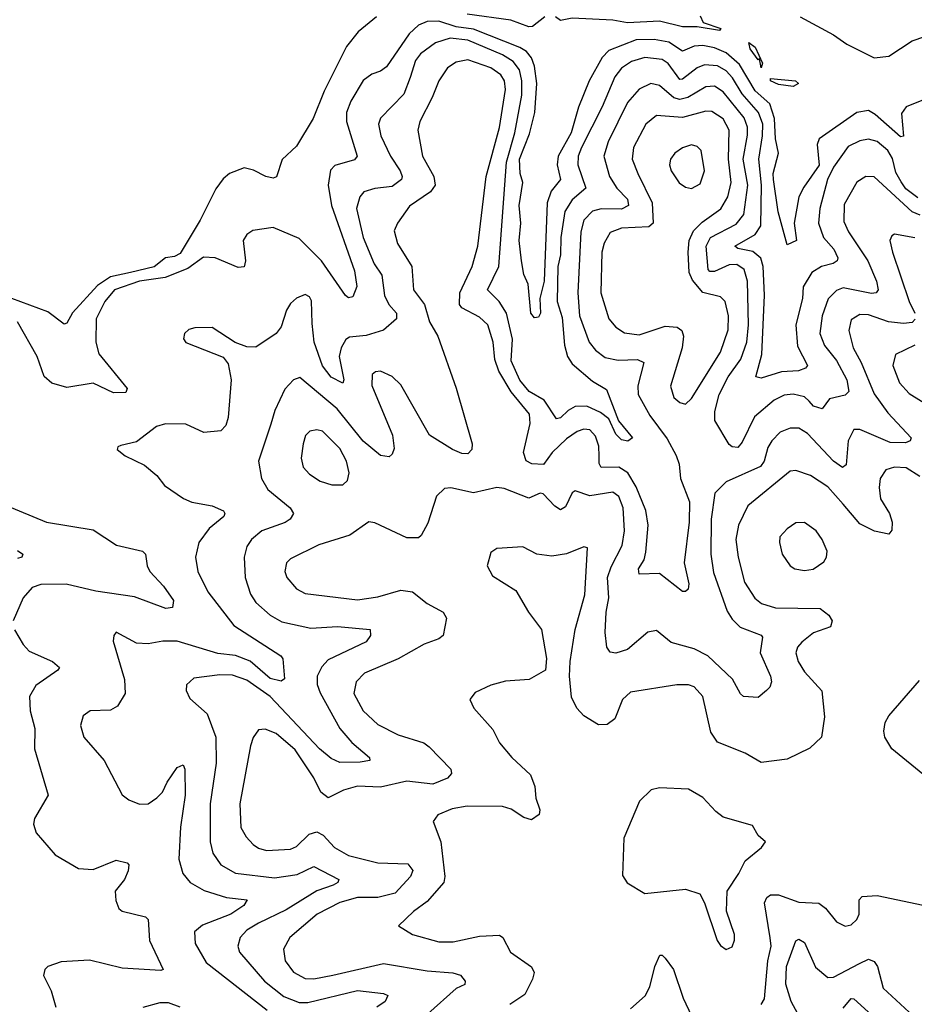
# Model space of a CAD drawing. Extents: x 2143765 to 2212931, y 878955 to 1017455.
# Tile 83 of 256: x 2157132 to 2160213, y 919485 to 922875. Entities that reach past the tile are written whole.
import ezdxf

# ---------------------------------------------------------------- set-up
doc = ezdxf.new("R2010")
doc.units = 0

msp = doc.modelspace()

# ---------------------------------------------------------------- linework, layer by layer
at = {"layer": '0CON20XD'}
for points in [[(2158360.6, 922885), (2158297.3, 922832.7), (2158257.3, 922782.7), (2158181.1, 922628.9), (2158142.5, 922535), (2158085, 922440), (2158036.4, 922393.6), (2158016.4, 922333.6), (2158005, 922330), (2157980, 922335), (2157937.1, 922357.1), (2157905, 922364.5), (2157855, 922345.6), (2157832.9, 922327.1), (2157807.5, 922292.5), (2157753.8, 922185), (2157685, 922070.3), (2157665, 922059.6), (2157634.4, 922055.6), (2157595, 922024.6), (2157513.6, 922005), (2157445, 921989.4), (2157400.2, 921959.8), (2157314.6, 921865.4), (2157295, 921830), (2157285, 921826.7), (2157229.4, 921869.4), (2157104.9, 921914.9)], [(2158940, 922885), (2158898.3, 922851.7), (2158885, 922850), (2158823.1, 922873.1), (2158673.6, 922893.6)], [(2159475, 922888), (2159485.3, 922865.3), (2159546.2, 922845), (2159541.7, 922838.3), (2159465, 922850.8), (2159415, 922850.2), (2159335, 922870.3), (2159225, 922864.4), (2159175, 922873.3), (2159035, 922880.7), (2158995, 922872.5), (2158977.5, 922885)], [(2159820, 922885), (2159935, 922823.2), (2159980.9, 922790.9), (2160075, 922743.3), (2160125, 922749.2), (2160205, 922801.9), (2160289.4, 922830.6)], [(2160445, 922679.2), (2160184.6, 922575), (2160168.4, 922551.6), (2160175, 922474.3), (2160165, 922472.3), (2160078.1, 922548.1), (2160055, 922562.5), (2160015, 922555.6), (2159884.7, 922465), (2159878, 922445), (2159885.4, 922374.6), (2159831.8, 922298.2), (2159815.6, 922265), (2159799.3, 922175), (2159807.1, 922115), (2159775, 922100), (2159743.6, 922213.6), (2159727.7, 922325), (2159727.2, 922345), (2159744.5, 922415.5), (2159734.9, 922464.9), (2159731.8, 922535), (2159715.1, 922585), (2159665, 922630), (2159610.3, 922720.3), (2159565, 922760.6), (2159525, 922778.2), (2159484.2, 922785.8), (2159455, 922784.1), (2159415, 922766.2), (2159367.6, 922797.6), (2159317.4, 922807.4), (2159255, 922806.2), (2159161.3, 922768.7), (2159138, 922745), (2159093.6, 922665), (2159056.5, 922573.5), (2159030.7, 922485), (2158986.7, 922405), (2158983.5, 922375), (2158994.1, 922325), (2158962.6, 922285), (2158948.7, 922245), (2158938.3, 921975), (2158923.6, 921915), (2158925.5, 921865), (2158919.2, 921850.8), (2158905, 921848.6), (2158892.2, 921865), (2158883.5, 921965), (2158867.7, 921997.7), (2158860.7, 922045), (2158852.4, 922115), (2158858.4, 922175), (2158852.5, 922235), (2158864.3, 922314.3), (2158856, 922345), (2158853, 922395), (2158887.4, 922482.6), (2158906, 922555), (2158912.9, 922655), (2158905.5, 922715), (2158894.3, 922744.3), (2158877.2, 922765), (2158855, 922779.2), (2158695, 922842.8), (2158635, 922850.3), (2158575, 922869.5), (2158535, 922868.7), (2158505, 922856.6), (2158473.2, 922826.8), (2158395, 922712.3), (2158375, 922697.7), (2158345, 922687.7), (2158315, 922665.4), (2158272.6, 922595), (2158257.8, 922555), (2158257.6, 922525), (2158293.8, 922405), (2158285, 922392.5), (2158217.2, 922372.8), (2158203.1, 922356.9), (2158194.3, 922305), (2158206, 922235), (2158285, 922010), (2158293.4, 921956.6), (2158279.4, 921920.6), (2158265, 921918), (2158253.8, 921925), (2158171.2, 922045), (2158095, 922121.2), (2158005, 922160), (2157935, 922149.4), (2157914, 922135), (2157901.4, 922115), (2157910, 922045), (2157905, 922023.8), (2157885, 922022.2), (2157805, 922055.3), (2157765, 922057.6), (2157711.8, 922018.2), (2157632.9, 921987.1), (2157545, 921974.6), (2157458.4, 921945), (2157425, 921905.4), (2157396.2, 921845), (2157394.3, 921765), (2157404.8, 921724.8), (2157502.5, 921605), (2157498, 921592), (2157455, 921590), (2157385, 921623.3), (2157295, 921608.5), (2157243.5, 921623.5), (2157217.1, 921647.1), (2157192.9, 921715), (2157124.3, 921835)], [(2160225, 922262), (2160183, 922293), (2160167.4, 922317.4), (2160149, 922349), (2160137.1, 922397.1), (2160121.3, 922425), (2160085, 922455.2), (2160055, 922464.2), (2160025, 922458.1), (2159985, 922438.3), (2159935, 922366.8), (2159913.4, 922325), (2159887.1, 922225), (2159883.1, 922175), (2159899.6, 922125), (2159936.1, 922085), (2159949.6, 922055), (2159946.7, 922045), (2159933.8, 922036.2), (2159893.5, 922025), (2159859.6, 922005), (2159830, 921955), (2159828, 921915), (2159804.5, 921825), (2159810.8, 921750.8), (2159844.5, 921685), (2159837.8, 921675), (2159813.6, 921666.4), (2159755, 921662.7), (2159685, 921640.7), (2159667.1, 921645), (2159688.2, 921721.8), (2159696.8, 921926.8), (2159692.7, 922025), (2159683.9, 922053.9), (2159656.7, 922076.7), (2159605, 922086.8), (2159594.7, 922095), (2159664.4, 922135.6), (2159684.8, 922165), (2159687.1, 922305), (2159677, 922395), (2159690.5, 922475), (2159691, 922515), (2159676.4, 922555), (2159619.4, 922619.4), (2159586.3, 922675), (2159565, 922698.5), (2159535, 922715.8), (2159490.3, 922719.7), (2159465, 922709), (2159415, 922670), (2159405, 922669.6), (2159365, 922724.2), (2159345, 922737.9), (2159285, 922744.4), (2159238.5, 922731.5), (2159205, 922707.8), (2159181.2, 922678.8), (2159138.2, 922575), (2159067.3, 922435), (2159054.8, 922405), (2159053.8, 922375), (2159081.8, 922295), (2159034.6, 922255.4), (2159009.6, 922215), (2158996.1, 922125), (2158994.9, 922065), (2158984.9, 922025), (2158983.2, 921905), (2159000, 921850), (2159008.8, 921755), (2159018.9, 921715), (2159035, 921690.6), (2159105, 921630.9), (2159152.4, 921602.4), (2159193.9, 921493.9), (2159242, 921435), (2159226.2, 921423.8), (2159205, 921429.1), (2159185, 921448.1), (2159160.9, 921500.9), (2159132.7, 921522.7), (2159085, 921544.8), (2159045, 921543.8), (2159020.3, 921529.7), (2158995, 921504.6), (2158981.2, 921501.2), (2158937.8, 921565), (2158886.1, 921595), (2158853.9, 921633.9), (2158825, 921700.6), (2158829.2, 921775), (2158809.1, 921865), (2158783.6, 921905), (2158743.5, 921945), (2158781.7, 922025), (2158809.1, 922385), (2158837.8, 922485), (2158861.6, 922615), (2158861.9, 922665), (2158852.9, 922702.9), (2158831.7, 922731.7), (2158795, 922754.3), (2158675, 922804.9), (2158615, 922811.6), (2158564.2, 922795.8), (2158512.3, 922757.7), (2158494.8, 922735), (2158476.5, 922676.5), (2158455, 922618.2), (2158375, 922535.6), (2158367.5, 922515), (2158375.3, 922475), (2158408.9, 922405), (2158442.5, 922355), (2158449.6, 922335), (2158446.9, 922325), (2158415, 922300.5), (2158355, 922294.2), (2158317.7, 922282.3), (2158303.8, 922265), (2158292.6, 922225), (2158315.2, 922125), (2158352.8, 922035), (2158378.8, 921995), (2158388.1, 921925), (2158403.7, 921895), (2158429.7, 921865), (2158429.3, 921845), (2158385, 921806.3), (2158325, 921787.6), (2158267.8, 921782.2), (2158255, 921773.8), (2158239.6, 921745), (2158232.6, 921715), (2158248.2, 921635), (2158245, 921623.3), (2158205, 921644.7), (2158175, 921683.1), (2158146.6, 921765), (2158139.5, 921829.5), (2158137.5, 921907.5), (2158130.7, 921920.7), (2158115, 921928.6), (2158085, 921915.8), (2158065, 921898), (2158051.2, 921875), (2158032.6, 921817.4), (2158015.6, 921795), (2157945, 921747.5), (2157915, 921748.8), (2157874.1, 921764.1), (2157795, 921815.8), (2157735, 921813.8), (2157715, 921808.8), (2157700, 921795), (2157696.4, 921776.4), (2157705, 921763.8), (2157832.7, 921712.7), (2157850.3, 921690.3), (2157860, 921635), (2157850, 921505), (2157842.5, 921477.5), (2157825, 921459.2), (2157765.9, 921454.1), (2157705, 921482.9), (2157634.1, 921484.1), (2157603.8, 921475), (2157535, 921422), (2157480.5, 921409.5), (2157470, 921405), (2157467.5, 921395), (2157495, 921374), (2157561.7, 921341.7), (2157605, 921306.2), (2157631.5, 921271.5), (2157696.7, 921226.7), (2157725, 921213.8), (2157795, 921200.8), (2157834.4, 921184.4), (2157839.2, 921175), (2157835.6, 921165), (2157785, 921123.5), (2157749.1, 921075), (2157737.8, 921025), (2157745.5, 920975), (2157780.4, 920905), (2157869.3, 920789.3), (2158031.4, 920685), (2158038, 920675), (2158044.5, 920605.5), (2158032.2, 920597.8), (2157995, 920607.4), (2157926, 920666), (2157875.9, 920685.9), (2157815, 920692.4), (2157675, 920735.2), (2157625, 920735.9), (2157575, 920726.2), (2157535, 920728.9), (2157465, 920766), (2157456.2, 920755), (2157454, 920735), (2157492.9, 920602.9), (2157495.5, 920555), (2157468.8, 920511.2), (2157445, 920498.1), (2157375, 920495.6), (2157351.2, 920478.8), (2157341.8, 920445), (2157353.5, 920405), (2157423.1, 920325), (2157485, 920206.2), (2157508.7, 920188.7), (2157545, 920174.3), (2157575, 920175.6), (2157605, 920196.4), (2157624.3, 920215.7), (2157640.1, 920249.9), (2157675, 920300.6), (2157695, 920310), (2157701.1, 920295), (2157702.7, 920205), (2157686.3, 920095), (2157680.9, 919985), (2157693.8, 919935), (2157719.1, 919905), (2157767.5, 919877.5), (2157845, 919852.7), (2157916, 919845), (2157904.5, 919825), (2157859.7, 919795), (2157762.2, 919757.8), (2157734.4, 919735)], [(2159685, 922708.8), (2159680, 922740), (2159675, 922736.7), (2159647.8, 922775), (2159642.9, 922797.1), (2159665, 922780.8), (2159690, 922725), (2159685, 922708.8)], [(2159148, 921712), (2159193.4, 921703.4), (2159260, 921705), (2159281.8, 921695), (2159260.7, 921615), (2159261.9, 921585), (2159302.2, 921512.2), (2159361.5, 921431.5), (2159392.4, 921375), (2159402.5, 921345), (2159407.3, 921295), (2159438.7, 921215), (2159438, 921145), (2159420.4, 921005), (2159436.9, 920933.1), (2159433.8, 920915), (2159425, 920906.2), (2159415, 920906), (2159335, 920968.8), (2159265, 920966.2), (2159262.7, 920985), (2159283.1, 921015), (2159287.8, 921042.2), (2159296.3, 921135), (2159288, 921185), (2159255, 921267.1), (2159226, 921315), (2159195, 921334), (2159135, 921333.3), (2159127.4, 921347.4), (2159127.1, 921372.9), (2159127, 921407), (2159115, 921441.5), (2159095, 921463.1), (2159075, 921465.2), (2159052.2, 921457.8), (2159015, 921431.7), (2158965.8, 921385), (2158935.8, 921344.2), (2158896, 921346), (2158876, 921356), (2158867.1, 921385), (2158890.5, 921485), (2158887.5, 921517.5), (2158824.1, 921594.1), (2158782.3, 921665), (2158768.7, 921705), (2158762.9, 921765), (2158744.8, 921824.8), (2158715, 921851.2), (2158655, 921882.8), (2158646.4, 921895), (2158647.5, 921935), (2158690.5, 922025), (2158710.4, 922095), (2158738.7, 922335), (2158785, 922504.3), (2158805.2, 922635), (2158801.1, 922665), (2158789.3, 922685), (2158755, 922708.8), (2158675, 922737), (2158635, 922728.8), (2158605, 922709.2), (2158575.3, 922665), (2158552.9, 922607.1), (2158510, 922525), (2158502.9, 922495), (2158519.3, 922405), (2158558.1, 922335), (2158563.2, 922305), (2158547.2, 922282.8), (2158475, 922233.5), (2158433.1, 922175), (2158422.2, 922147.8), (2158433.3, 922105), (2158482.2, 922025), (2158488.7, 921945), (2158525.9, 921895), (2158543.8, 921835), (2158572.5, 921785), (2158635, 921606.9), (2158690.8, 921415), (2158689.2, 921395), (2158675, 921380.4), (2158655, 921381.6), (2158622.2, 921395), (2158542.9, 921445), (2158445, 921618), (2158415, 921646.2), (2158375, 921664.6), (2158357.2, 921662.8), (2158346.3, 921653.7), (2158344.7, 921615.3), (2158416.1, 921445), (2158421.7, 921398.3), (2158415, 921378.8), (2158405, 921370), (2158375, 921374.5), (2158315, 921424.2), (2158225.2, 921535), (2158097.3, 921642.7), (2158075, 921635.7), (2158045, 921602.9), (2158010.5, 921529.5), (2157997.5, 921482.5), (2157954.6, 921355), (2157964.6, 921295), (2157987.1, 921257.1), (2158063.6, 921195), (2158075.6, 921175), (2158064.1, 921155.9), (2158046.5, 921143.5), (2157965.6, 921115), (2157930.4, 921085), (2157915, 921060.8), (2157905.4, 921025), (2157908.2, 920955), (2157926.7, 920896.7), (2157945, 920868.5), (2157995, 920825.3), (2158035, 920801.8), (2158135, 920780.2), (2158226.2, 920786.2), (2158338.8, 920775), (2158340, 920755), (2158325, 920733.6), (2158195, 920670.8), (2158172.6, 920647.4), (2158157.2, 920615), (2158156.2, 920586.2), (2158167.2, 920557.2), (2158234.5, 920434.5), (2158276.3, 920386.3), (2158337.1, 920335), (2158338, 920325), (2158305, 920318.4), (2158235, 920317.2), (2158205, 920331.7), (2158165, 920364.3), (2157995, 920544.4), (2157915, 920601.4), (2157865, 920618.6), (2157821, 920619), (2157732, 920608), (2157707.1, 920585), (2157705.8, 920565), (2157717.9, 920537.9), (2157778.2, 920485), (2157807.8, 920405), (2157809.3, 920315), (2157788.4, 920175), (2157788.2, 920045), (2157797.3, 920005), (2157825.2, 919965.2), (2157875, 919937.2), (2158009.2, 919920.8), (2158087.7, 919932.3), (2158145, 919959.6), (2158230.8, 919915), (2158228.1, 919905), (2158211.9, 919895), (2158155, 919875.7), (2158050.1, 919809.9), (2157954.6, 919765), (2157915, 919740), (2157891.1, 919715), (2157883.2, 919685), (2157888.9, 919665), (2157975, 919565.3), (2158042.4, 919512.4), (2158095, 919491), (2158125, 919491.5), (2158295, 919532.4), (2158385, 919521.8), (2158399.4, 919515), (2158390.6, 919495), (2158362.5, 919475)], [(2159795, 922644.6), (2159745, 922651.8), (2159718, 922665), (2159717.5, 922672.5), (2159804, 922665), (2159814.2, 922655), (2159795, 922644.6)], [(2160232.4, 922202.4), (2160205, 922213.1), (2160075, 922334.6), (2160046.2, 922335), (2160015, 922316.2), (2159971, 922239), (2159970.5, 922180.5), (2159985.7, 922145), (2160052.7, 922045), (2160082.3, 921975), (2160087.8, 921945), (2160081.4, 921935), (2160065, 921931.9), (2159968.3, 921951.7), (2159945, 921942.8), (2159915.9, 921914.1), (2159895.2, 921855), (2159887.1, 921795), (2159903.4, 921753.4), (2159945, 921702.1), (2159980.5, 921635), (2159987.7, 921595), (2159975, 921581.9), (2159920.2, 921569.8), (2159895, 921535.7), (2159865.8, 921545), (2159851.2, 921561.2), (2159835, 921576.3), (2159795, 921586.2), (2159765, 921581.9), (2159730, 921565), (2159662.6, 921507.4), (2159619.9, 921420.1), (2159605, 921402.7), (2159585, 921404.6), (2159575, 921412.7), (2159525.6, 921495), (2159526.1, 921526.1), (2159540.6, 921585), (2159571.7, 921645), (2159615, 921706), (2159636.6, 921765), (2159642.3, 921825), (2159638.1, 921975), (2159627.1, 922015), (2159601.7, 922031.7), (2159575, 922030.9), (2159525, 922007.8), (2159508.3, 922008.3), (2159503, 922015), (2159495.8, 922095), (2159511.1, 922125), (2159598.8, 922171.2), (2159625.4, 922204.6), (2159639.1, 922305), (2159623.4, 922395), (2159638, 922478), (2159638.9, 922505), (2159626.7, 922536.7), (2159555, 922627), (2159525, 922646), (2159495, 922644.4), (2159432.4, 922607.6), (2159405, 922600.7), (2159385, 922606.6), (2159335, 922648.9), (2159305, 922655.8), (2159265, 922636), (2159225, 922590.4), (2159158.4, 922455), (2159143.5, 922405), (2159163.3, 922335), (2159189, 922295), (2159225, 922257.3), (2159228.8, 922235), (2159205, 922222.4), (2159135, 922223.6), (2159104.4, 922215.6), (2159075.3, 922185), (2159064.8, 922145), (2159053.7, 921935), (2159059.6, 921855), (2159093.2, 921765), (2159115, 921736.8), (2159148, 921712)], [(2159425, 921551.9), (2159445, 921571.4), (2159545, 921730.9), (2159572.3, 921807.7), (2159573.3, 921855), (2159561.5, 921905), (2159545, 921921.2), (2159485, 921936.3), (2159448.8, 921978.8), (2159437.6, 922005), (2159434.4, 922075), (2159438, 922115), (2159452.2, 922147.8), (2159482.1, 922177.9), (2159546.6, 922223.4), (2159570.9, 922265), (2159582.1, 922315), (2159572.9, 922395), (2159574.8, 922495), (2159555, 922533.7), (2159515, 922559.2), (2159495, 922559.8), (2159415, 922537.8), (2159325, 922544.7), (2159287.8, 922515), (2159245.8, 922435), (2159241.6, 922395), (2159260.7, 922345), (2159309.7, 922245), (2159314, 922175), (2159298.3, 922161.7), (2159205, 922157), (2159165, 922142.2), (2159145, 922105.7), (2159136.3, 922075), (2159133.8, 921935), (2159160.7, 921845), (2159185, 921816.8), (2159215, 921796.5), (2159265, 921789.6), (2159355, 921819.7), (2159396.3, 921816.3), (2159412.1, 921805), (2159417.6, 921785), (2159413.6, 921745), (2159373.5, 921613.5), (2159385, 921574.4), (2159405, 921556.9), (2159425, 921551.9)], [(2159445, 922293.5), (2159475, 922310), (2159490.4, 922355), (2159478.6, 922425), (2159465, 922438.1), (2159445, 922444.4), (2159415, 922434.4), (2159388.6, 922415), (2159373.3, 922395), (2159370, 922375), (2159375.5, 922355), (2159403.1, 922313.1), (2159425, 922298.1), (2159445, 922293.5)], [(2160215, 922123.5), (2160145, 922136.7), (2160135, 922131.2), (2160128.6, 922115), (2160137.7, 922075), (2160194.8, 921905), (2160214.7, 921865)], [(2160215.9, 921844.1), (2160205, 921832.7), (2160175, 921829.4), (2160124.3, 921834.3), (2160055, 921858.6), (2160025, 921860.6), (2159995, 921841.9), (2159987.1, 921805), (2160002.1, 921745), (2160030, 921695), (2160075, 921587.1), (2160121.2, 921521.2), (2160201.9, 921435), (2160198.6, 921425), (2160182.2, 921417.8), (2160129.7, 921419.7), (2160025, 921464.4), (2160005, 921464.3), (2159985.3, 921424.7), (2159977.9, 921342.1), (2159965, 921333.6), (2159935, 921355.4), (2159845, 921450.8), (2159815, 921468.3), (2159785, 921468.8), (2159750.9, 921455), (2159722.4, 921425), (2159708.2, 921401.8), (2159696.1, 921355), (2159683, 921337), (2159565, 921283.9), (2159526.1, 921245), (2159512.7, 921155), (2159512.3, 921035), (2159521.7, 920971.7), (2159568.7, 920838.7), (2159585, 920811.2), (2159613.1, 920783.1), (2159685.8, 920755.8), (2159689.6, 920749.6), (2159682, 920695), (2159717.3, 920615), (2159720.5, 920595), (2159715, 920576.7), (2159703.8, 920565), (2159675, 920541.2), (2159624.5, 920544.5), (2159613.8, 920553.8), (2159586.2, 920605), (2159502.3, 920685), (2159455, 920708.9), (2159375, 920730.4), (2159325, 920771.8), (2159295, 920766.7), (2159225, 920707.1), (2159185, 920694.4), (2159165, 920698), (2159154.5, 920715), (2159148.4, 920765), (2159151.6, 920835), (2159161, 920885), (2159156.6, 920955), (2159168.5, 920991.5), (2159206.5, 921065), (2159214.8, 921115), (2159209.8, 921195), (2159195, 921233.5), (2159175, 921248.4), (2159095.6, 921235.6), (2159045, 921253.1), (2159035, 921245.7), (2159011.9, 921198.1), (2158995, 921188.1), (2158975, 921200), (2158935, 921242.7), (2158925, 921244.5), (2158885, 921227.3), (2158800.8, 921260.8), (2158775, 921264.5), (2158695, 921246.1), (2158616.8, 921263.2), (2158595, 921261.4), (2158567.5, 921235), (2158537.9, 921142.1), (2158515, 921098.8), (2158505, 921090.8), (2158465, 921090.6), (2158355, 921142.5), (2158335, 921146.2), (2158269.5, 921100.5), (2158162.9, 921067.1), (2158065, 921018.5), (2158051.1, 921005), (2158045.6, 920975), (2158052.2, 920955), (2158085.8, 920915.8), (2158115, 920899.2), (2158295, 920877.3), (2158365, 920887.5), (2158445, 920911.3), (2158485.3, 920905.3), (2158535, 920865.3), (2158590.6, 920835), (2158602.2, 920815), (2158590.8, 920755), (2158575, 920743.1), (2158525.4, 920724.6), (2158435.5, 920674.5), (2158319.5, 920625), (2158290.8, 920595), (2158283.3, 920555), (2158314.6, 920495), (2158365, 920448.2), (2158435, 920412.4), (2158524, 920385), (2158542, 920372), (2158616.9, 920295), (2158619.7, 920280.3), (2158605, 920263.5), (2158555, 920243.3), (2158465, 920253.7), (2158375, 920233.2), (2158295, 920235.8), (2158247.1, 920222.9), (2158195, 920195.8), (2158168.8, 920215), (2158145, 920264.6), (2158081.1, 920361.1), (2158015, 920417.8), (2157978.1, 920431.9), (2157955, 920430), (2157936, 920404), (2157927.5, 920375), (2157890.3, 920175), (2157894.3, 920094.3), (2157911.8, 920061.8), (2157936.7, 920035), (2157955, 920022.5), (2157982.5, 920015), (2158065, 920018.9), (2158085, 920028.2), (2158128.7, 920071.3), (2158155, 920078.4), (2158177.4, 920067.4), (2158216.2, 920025), (2158265, 919997.4), (2158365, 919972), (2158468.8, 919968.8), (2158485.8, 919945.8), (2158478.2, 919925), (2158425, 919868.1), (2158365, 919852.7), (2158295, 919852.6), (2158234.9, 919835.1), (2158156.9, 919795), (2158062.1, 919715), (2158040.8, 919675), (2158046.8, 919635), (2158075, 919596.2), (2158115, 919573.8), (2158145, 919573), (2158210, 919585), (2158385, 919625.6), (2158535, 919600.4), (2158623.8, 919593.8), (2158650, 919585), (2158666.2, 919565), (2158665, 919553.3), (2158635, 919539.2), (2158537.9, 919452.1)], [(2160215, 921754.7), (2160147.6, 921722.4), (2160138.8, 921685), (2160161.5, 921625), (2160195, 921588.2), (2160289.3, 921529.3)], [(2158206.9, 921273.1), (2158245, 921273.3), (2158261.1, 921288.9), (2158267.1, 921315), (2158257.5, 921355), (2158235, 921399.1), (2158175, 921458.5), (2158155, 921463.1), (2158131.9, 921458.1), (2158117, 921443), (2158108.7, 921415), (2158101.3, 921365), (2158108.5, 921335), (2158130.5, 921310.5), (2158166.4, 921286.4), (2158206.9, 921273.1)], [(2160232.1, 921302.1), (2160185, 921331.9), (2160145, 921334.7), (2160115, 921325.4), (2160095.4, 921295), (2160091.2, 921265), (2160096.6, 921225), (2160127.3, 921175), (2160136.7, 921145), (2160135, 921117.5), (2160125, 921104.2), (2160075.6, 921114.4), (2160025, 921138.8), (2159967.6, 921207.6), (2159915, 921266.4), (2159855, 921306.1), (2159805, 921322.5), (2159785, 921320.8), (2159639.3, 921200.8), (2159607.2, 921135), (2159598.2, 921085), (2159606.6, 921025), (2159628.3, 920938.3), (2159663.5, 920883.5), (2159687.1, 920865), (2159735, 920849.7), (2159888.3, 920848.3), (2159918.6, 920825), (2159930, 920805), (2159924.2, 920785), (2159865.7, 920764.3), (2159825, 920732.3), (2159810.7, 920715), (2159805.3, 920695), (2159812.8, 920665), (2159835, 920629.5), (2159894, 920564), (2159903.3, 920475), (2159893.5, 920405), (2159853.1, 920366.9), (2159775, 920329.6), (2159685, 920317.5), (2159630.1, 920350.1), (2159535, 920388), (2159512, 920422), (2159484.6, 920545), (2159455, 920577.8), (2159435, 920585.6), (2159395, 920585.5), (2159235, 920559.5), (2159207.5, 920535), (2159181.7, 920468.3), (2159155, 920448.6), (2159125, 920447.8), (2159075, 920477.9), (2159050.4, 920505), (2159032.8, 920542.8), (2159025.4, 920614.6), (2159027.5, 920665), (2159045.4, 920775), (2159077.8, 920895), (2159087, 921057), (2159075, 921060), (2159015, 921035.6), (2158965, 921028.5), (2158913.3, 921035), (2158865, 921060), (2158775, 921054.3), (2158755, 921041.2), (2158741.9, 920995), (2158760.6, 920960.6), (2158840.3, 920910.3), (2158884.4, 920835), (2158929.4, 920775), (2158945.9, 920675.9), (2158943.3, 920635), (2158886.8, 920603.2), (2158805, 920597.8), (2158755, 920584.3), (2158701.2, 920558.8), (2158682.5, 920535), (2158696.2, 920505), (2158761.1, 920431.1), (2158784.4, 920385), (2158827.3, 920335), (2158891.5, 920275), (2158906.4, 920235), (2158909.1, 920195), (2158922.9, 920155), (2158921.2, 920138.8), (2158895, 920120.8), (2158868.6, 920128.6), (2158825, 920157.1), (2158795, 920165.7), (2158673, 920167), (2158621.8, 920158.2), (2158572, 920138), (2158555.8, 920115), (2158582.3, 920045), (2158596.5, 919925), (2158593.1, 919905), (2158535, 919839.6), (2158487.8, 919805), (2158436.7, 919755), (2158485, 919725.6), (2158575, 919700.7), (2158625, 919700.3), (2158715, 919719.7), (2158785, 919722.7), (2158795.4, 919715), (2158822.7, 919665), (2158894.7, 919614.7), (2158903.3, 919595), (2158898.3, 919571.7), (2158871.6, 919518.4), (2158820, 919485)], [(2157083.1, 921203.1), (2157225, 921144.7), (2157385, 921118.7), (2157465.6, 921065.6), (2157555.4, 921045.4), (2157565.7, 921035), (2157571.2, 920995), (2157580.8, 920975), (2157627.3, 920925), (2157662.2, 920875), (2157658.4, 920851.6), (2157635, 920848), (2157528.2, 920888.3), (2157395, 920907.8), (2157292, 920932), (2157205, 920930.8), (2157175, 920920), (2157143.8, 920885), (2157109.6, 920805)], [(2159835, 920978.5), (2159865, 920983.6), (2159901.3, 921008.7), (2159910.8, 921025), (2159912.5, 921045), (2159895.4, 921085.4), (2159874.2, 921115), (2159835, 921144.4), (2159805, 921143.1), (2159775, 921122.5), (2159750, 921095), (2159748.1, 921075), (2159757.5, 921035), (2159785.8, 920995), (2159801.2, 920985), (2159835, 920978.5)], [(2157125, 921047.9), (2157142.9, 921035), (2157140, 921025), (2157125, 921020.4)], [(2157114.6, 920774.6), (2157144.1, 920724.1), (2157165, 920700.5), (2157245.8, 920665), (2157270, 920645), (2157264, 920635), (2157187.4, 920582.6), (2157166.4, 920545), (2157168.5, 920495), (2157184.5, 920435), (2157183.5, 920365), (2157230.6, 920205), (2157183.1, 920125), (2157179.4, 920105), (2157188.6, 920075), (2157255, 919999.2), (2157335, 919952.2), (2157385, 919949.5), (2157465, 919981.5), (2157502.7, 919972.7), (2157508, 919965), (2157505.7, 919945), (2157493.1, 919915), (2157461.5, 919875), (2157463, 919843), (2157474.3, 919815), (2157485, 919805.8), (2157565, 919785.8), (2157575, 919776.7), (2157579.1, 919705), (2157626.2, 919605), (2157618.8, 919601.2), (2157485, 919609.6), (2157373.2, 919636.8), (2157275, 919631.5), (2157228.8, 919615), (2157218.6, 919605), (2157214.5, 919584.5), (2157241.1, 919531.1), (2157257.3, 919475)], [(2160255, 920266.8), (2160135.2, 920365.2), (2160111.6, 920405), (2160107.3, 920425), (2160112.5, 920455), (2160125, 920478.1), (2160230.4, 920599.6)], [(2159565, 919673.8), (2159585, 919683.3), (2159593.9, 919706.1), (2159594, 919725), (2159565.8, 919805.8), (2159567.8, 919875), (2159608.9, 919935), (2159630.4, 919979.6), (2159686.7, 920025), (2159700, 920045), (2159675, 920066.7), (2159655, 920101.2), (2159555, 920130), (2159529.1, 920149.1), (2159485, 920197.5), (2159435, 920225.8), (2159335, 920230), (2159306.1, 920223.9), (2159266.2, 920185), (2159213, 920057), (2159208.3, 919928.3), (2159223.6, 919903.6), (2159285, 919866.2), (2159425, 919881.9), (2159473.8, 919865), (2159490.8, 919835), (2159533.8, 919705), (2159545, 919687.5), (2159565, 919673.8)], [(2159685.3, 919484.7), (2159696.5, 919503.5), (2159708, 919635), (2159719.3, 919685), (2159716, 919714), (2159697.3, 919835), (2159705, 919853.1), (2159717.5, 919862.5), (2159745, 919861.6), (2159815, 919836.8), (2159883.4, 919833.4), (2159906.5, 919816.5), (2159945, 919769.2), (2159975, 919754.3), (2159995, 919759.2), (2160015, 919776.7), (2160022.5, 919795), (2160022.5, 919845), (2160033.4, 919856.6), (2160085, 919859.2), (2160243.2, 919826.8)], [(2157734.4, 919735), (2157736, 919695), (2157775, 919629.2), (2157985, 919465.3)], [(2159842.6, 919395), (2159789, 919495), (2159769.9, 919555), (2159772.8, 919615), (2159805, 919704.2), (2159815, 919709.5), (2159835, 919698.2), (2159872.5, 919612.5), (2159915, 919577.7), (2159935, 919578.4), (2160024.2, 919625.8), (2160055, 919640), (2160075, 919632.3), (2160086.4, 919615), (2160105, 919540.6), (2160195, 919458.5)], [(2159235, 919469.2), (2159286.1, 919513.9), (2159302, 919545), (2159318.9, 919615), (2159336.1, 919653.9), (2159345, 919654), (2159355, 919644.3), (2159383.8, 919605), (2159416.3, 919506.3), (2159483.6, 919365)], [(2157684.8, 919474.8), (2157645, 919490), (2157615, 919490), (2157556.1, 919473.9)], [(2159967.8, 919472.2), (2159995, 919505.6), (2160005, 919504.5), (2160092, 919425)]]:
    msp.add_lwpolyline(points, dxfattribs=at)

doc.saveas('drawing.dxf')
